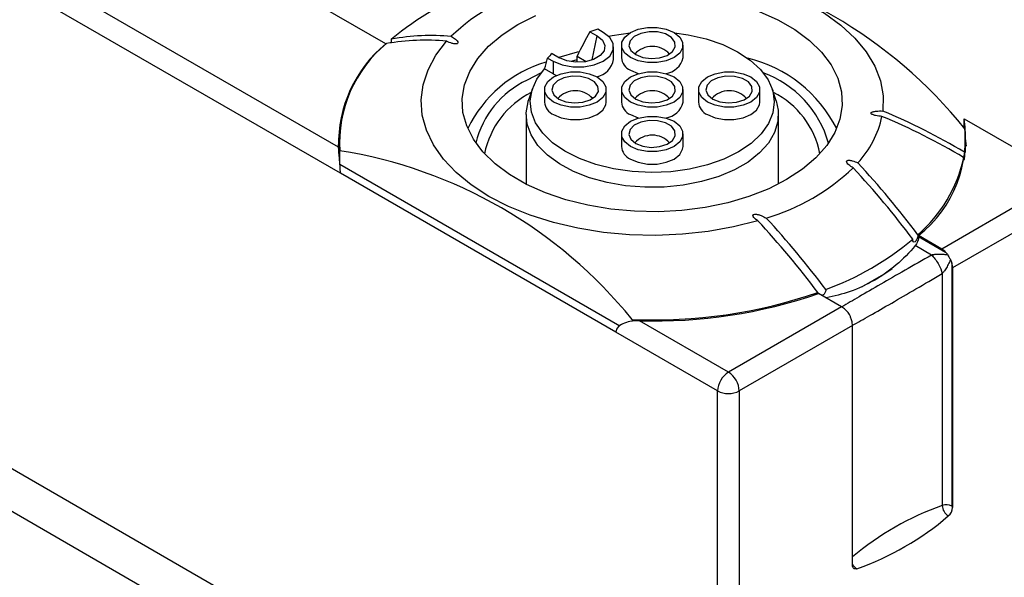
# Model space of a CAD drawing. Header units: millimetres. Extents: x 6 to 273, y 6 to 210.
# Tile 10 of 44: x 25 to 57, y 127 to 145. Entities that reach past the tile are written whole.
import ezdxf

# ---------------------------------------------------------------- set-up
doc = ezdxf.new("R2010")
doc.units = ezdxf.units.MM

msp = doc.modelspace()

# ---------------------------------------------------------------- linework, layer by layer
for p, q in [((36.952, 143.975), (31.913, 146.884)), ((35.413, 140.618), (26.098, 145.996)), ((35.474, 139.767), (25.33, 145.622)), ((43.579, 144.368), (43.814, 144.233)), ((44.014, 144.348), (43.833, 144.452)), ((36.952, 143.963), (36.952, 143.975)), ((43.654, 143.451), (43.814, 144.233)), ((42.352, 143.66), (42.587, 143.524)), ((44.351, 143.47), (44.351, 143.878)), ((44.605, 143.934), (44.605, 143.526)), ((46.605, 143.526), (46.605, 143.934)), ((42.207, 143.513), (42.387, 143.409)), ((42.387, 143.409), (42.387, 143.001)), ((43.161, 143.454), (42.961, 143.397)), ((43.161, 143.378), (43.161, 143.575)), ((43.161, 143.575), (43.462, 143.401)), ((41.998, 143.034), (41.539, 142.796)), ((42.387, 143.001), (42.108, 143.162)), ((42.387, 143.001), (42.493, 142.947)), ((64.414, 142.735), (55.009, 137.306)), ((41.711, 142.516), (41.579, 142.122)), ((42.105, 142.491), (42.105, 142.082)), ((44.105, 142.082), (44.105, 142.491)), ((44.605, 142.491), (44.605, 142.082)), ((46.605, 142.082), (46.605, 142.491)), ((47.105, 142.491), (47.105, 142.082)), ((49.105, 142.082), (49.105, 142.491)), ((49.631, 142.122), (49.499, 142.516)), ((64.767, 142.123), (55.363, 136.694)), ((41.505, 141.674), (41.505, 139.417)), ((49.705, 139.417), (49.705, 141.674)), ((55.736, 141.238), (55.736, 141.54)), ((55.736, 141.54), (58.333, 140.041)), ((35.411, 140.653), (35.434, 140.897)), ((35.435, 140.914), (35.43, 140.485)), ((44.605, 141.047), (44.605, 140.639)), ((46.605, 140.639), (46.605, 141.047)), ((55.78, 140.485), (55.775, 140.914)), ((55.775, 140.897), (55.799, 140.653)), ((35.452, 140.149), (35.456, 140.499)), ((55.78, 140.445), (55.78, 140.485)), ((35.452, 140.065), (44.554, 134.81)), ((44.422, 134.601), (35.474, 139.767)), ((48.918, 138.316), (48.969, 138.261)), ((54.258, 137.74), (54.258, 137.714)), ((55.009, 137.306), (54.258, 137.74)), ((54.258, 137.714), (55.134, 137.208)), ((54.682, 137.108), (54.149, 137.416)), ((13.078, 136.936), (47.726, 116.934)), ((55.34, 136.851), (55.34, 128.95)), ((55.363, 136.694), (55.363, 128.91)), ((55.028, 136.509), (55.028, 128.969)), ((50.994, 135.858), (50.985, 135.895)), ((51.757, 135.428), (51.005, 135.862)), ((51.757, 135.428), (48.08, 133.306)), ((13.785, 135.14), (47.726, 115.546)), ((44.948, 135.019), (44.947, 134.948)), ((48.08, 133.306), (45.19, 134.974)), ((52.11, 134.816), (48.433, 132.693)), ((52.11, 127.033), (52.11, 134.816)), ((47.726, 132.693), (44.422, 134.601)), ((47.726, 116.934), (47.726, 132.693)), ((48.433, 132.693), (48.433, 116.934))]:
    msp.add_line(p, q)
at = {"flags": 128}
for points in [[(45.1, 146.406), (45.953, 146.411), (46.801, 146.36), (47.634, 146.254), (48.441, 146.094), (49.211, 145.883), (49.935, 145.622), (50.603, 145.316), (51.206, 144.967), (51.737, 144.582), (52.188, 144.164), (52.555, 143.72), (52.832, 143.254), (53.015, 142.773), (53.103, 142.283), (53.094, 141.791)], [(49.076, 145.031), (49.688, 144.756), (50.237, 144.44), (50.712, 144.086), (51.107, 143.701), (51.415, 143.29), (51.631, 142.86), (51.752, 142.418), (51.777, 141.97), (51.704, 141.525), (51.535, 141.088), (51.272, 140.667), (50.92, 140.268), (50.484, 139.897), (49.971, 139.562)], [(49.971, 139.562), (49.389, 139.266), (48.748, 139.014), (48.057, 138.811), (47.328, 138.659), (46.571, 138.561), (45.799, 138.519), (45.024, 138.533), (44.258, 138.603), (43.513, 138.728), (42.801, 138.906), (42.134, 139.134), (41.521, 139.408), (40.973, 139.725), (40.498, 140.079), (40.103, 140.464), (39.795, 140.875), (39.579, 141.305), (39.457, 141.747), (39.433, 142.194), (39.506, 142.64), (39.675, 143.077), (39.938, 143.498), (40.29, 143.897), (40.726, 144.267), (41.238, 144.603), (41.82, 144.899)], [(46.326, 144.334), (46.776, 144.27), (47.358, 144.136), (47.897, 143.951), (48.378, 143.719), (48.79, 143.446), (49.122, 143.14), (49.367, 142.807), (49.518, 142.455), (49.571, 142.095), (49.525, 141.734), (49.381, 141.382), (49.143, 141.047), (48.816, 140.739), (48.409, 140.463), (47.932, 140.229), (47.397, 140.04), (46.818, 139.902), (46.208, 139.819), (45.583, 139.793), (44.958, 139.823), (44.35, 139.91), (43.773, 140.052), (43.242, 140.244), (42.769, 140.481), (42.368, 140.759), (42.047, 141.07), (41.816, 141.406), (41.678, 141.759), (41.639, 142.12), (41.699, 142.481), (41.857, 142.831), (42.108, 143.162), (42.108, 143.162)], [(42.387, 143.409), (42.679, 143.287), (43.021, 143.223), (43.381, 143.223), (43.723, 143.287), (44.014, 143.409), (44.225, 143.577), (44.336, 143.775), (44.336, 143.982), (44.225, 144.18), (44.014, 144.348)], [(44.186, 144.22), (44.308, 144.246), (44.884, 144.334)], [(44.898, 143.526), (44.714, 143.672), (44.617, 143.843), (44.617, 144.024), (44.714, 144.196), (44.898, 144.342), (45.151, 144.448), (45.448, 144.504), (45.761, 144.504), (46.059, 144.448), (46.312, 144.342), (46.496, 144.196), (46.592, 144.024), (46.592, 143.843), (46.496, 143.672), (46.312, 143.526), (46.059, 143.419), (45.761, 143.364), (45.448, 143.364), (45.151, 143.419), (44.898, 143.526)], [(45.069, 143.625), (45.299, 143.534), (45.57, 143.497), (45.846, 143.519), (46.089, 143.597), (46.267, 143.721), (46.355, 143.873), (46.342, 144.034), (46.23, 144.181), (46.033, 144.295), (45.778, 144.36), (45.5, 144.367), (45.236, 144.316), (45.022, 144.213), (44.886, 144.073), (44.848, 143.914), (44.912, 143.757), (45.069, 143.625)], [(49.032, 138.227), (48.247, 138.026), (47.427, 137.878), (46.583, 137.786), (45.726, 137.749), (44.868, 137.77), (44.019, 137.847), (43.191, 137.979), (42.395, 138.165), (41.64, 138.402), (40.938, 138.688), (40.297, 139.018), (39.725, 139.388), (39.23, 139.794), (38.819, 140.229), (38.497, 140.689), (38.268, 141.167), (38.135, 141.657), (38.099, 142.152), (38.162, 142.647), (38.323, 143.134), (38.578, 143.607), (38.926, 144.061)], [(43.814, 144.233), (43.987, 144.09), (44.065, 143.922), (44.039, 143.749), (43.912, 143.591), (43.698, 143.468), (43.425, 143.394), (43.125, 143.379), (42.834, 143.424), (42.587, 143.524)], [(43.232, 143.719), (43.166, 143.702), (42.574, 143.532)], [(42.398, 142.082), (42.214, 142.228), (42.117, 142.4), (42.117, 142.581), (42.214, 142.753), (42.398, 142.899), (42.651, 143.005), (42.948, 143.061), (43.261, 143.061), (43.559, 143.005), (43.812, 142.899), (43.996, 142.753), (44.092, 142.581), (44.092, 142.4), (43.996, 142.228), (43.812, 142.082), (43.559, 141.976), (43.261, 141.92), (42.948, 141.92), (42.651, 141.976), (42.398, 142.082)], [(44.898, 142.082), (44.714, 142.228), (44.617, 142.4), (44.617, 142.581), (44.714, 142.753), (44.898, 142.899), (45.151, 143.005), (45.448, 143.061), (45.761, 143.061), (46.059, 143.005), (46.312, 142.899), (46.496, 142.753), (46.592, 142.581), (46.592, 142.4), (46.496, 142.228), (46.312, 142.082), (46.059, 141.976), (45.761, 141.92), (45.448, 141.92), (45.151, 141.976), (44.898, 142.082)], [(44.898, 143.117), (45.151, 143.011), (45.162, 143.008)], [(47.398, 142.082), (47.214, 142.228), (47.117, 142.4), (47.117, 142.581), (47.214, 142.753), (47.398, 142.899), (47.651, 143.005), (47.948, 143.061), (48.261, 143.061), (48.559, 143.005), (48.812, 142.899), (48.996, 142.753), (49.092, 142.581), (49.092, 142.4), (48.996, 142.228), (48.812, 142.082), (48.559, 141.976), (48.261, 141.92), (47.948, 141.92), (47.651, 141.976), (47.398, 142.082)], [(42.569, 142.181), (42.799, 142.09), (43.07, 142.054), (43.346, 142.076), (43.589, 142.154), (43.767, 142.278), (43.855, 142.43), (43.842, 142.591), (43.73, 142.738), (43.533, 142.851), (43.278, 142.916), (43, 142.924), (42.736, 142.873), (42.522, 142.77), (42.386, 142.63), (42.348, 142.47), (42.412, 142.314), (42.569, 142.181)], [(45.069, 142.181), (45.299, 142.09), (45.57, 142.054), (45.846, 142.076), (46.089, 142.154), (46.267, 142.278), (46.355, 142.43), (46.342, 142.591), (46.23, 142.738), (46.033, 142.851), (45.778, 142.916), (45.5, 142.924), (45.236, 142.873), (45.022, 142.77), (44.886, 142.63), (44.848, 142.47), (44.912, 142.314), (45.069, 142.181)], [(47.569, 142.181), (47.799, 142.09), (48.07, 142.054), (48.346, 142.076), (48.589, 142.154), (48.767, 142.278), (48.855, 142.43), (48.842, 142.591), (48.73, 142.738), (48.533, 142.851), (48.278, 142.916), (48, 142.924), (47.736, 142.873), (47.522, 142.77), (47.386, 142.63), (47.348, 142.47), (47.412, 142.314), (47.569, 142.181)], [(49.631, 142.122), (49.698, 141.814), (49.687, 141.451), (49.579, 141.093), (49.379, 140.749), (49.089, 140.427), (48.718, 140.134), (48.273, 139.877), (47.765, 139.662), (47.207, 139.495), (46.611, 139.379), (45.991, 139.318), (45.362, 139.311), (44.739, 139.361), (44.136, 139.464), (43.568, 139.62), (43.047, 139.824), (42.587, 140.072), (42.198, 140.357), (41.889, 140.673), (41.668, 141.013), (41.539, 141.369), (41.506, 141.731), (41.569, 142.093), (41.579, 142.122)], [(42.398, 141.674), (42.651, 141.568), (42.948, 141.512), (43.261, 141.512), (43.559, 141.568), (43.812, 141.674), (43.996, 141.82), (44.092, 141.992), (44.105, 142.082)], [(47.398, 141.674), (47.651, 141.568), (47.948, 141.512), (48.261, 141.512), (48.559, 141.568), (48.812, 141.674), (48.996, 141.82), (49.092, 141.992), (49.105, 142.082)], [(44.898, 140.639), (44.714, 140.785), (44.617, 140.957), (44.617, 141.138), (44.714, 141.309), (44.898, 141.456), (45.151, 141.562), (45.448, 141.618), (45.761, 141.618), (46.059, 141.562), (46.312, 141.456), (46.496, 141.309), (46.592, 141.138), (46.592, 140.957), (46.496, 140.785), (46.312, 140.639), (46.059, 140.533), (45.761, 140.477), (45.448, 140.477), (45.151, 140.533), (44.898, 140.639)], [(45.069, 140.738), (45.299, 140.647), (45.57, 140.61), (45.846, 140.633), (46.089, 140.711), (46.267, 140.835), (46.355, 140.987), (46.342, 141.147), (46.23, 141.295), (46.033, 141.408), (45.778, 141.473), (45.5, 141.481), (45.236, 141.429), (45.022, 141.327), (44.886, 141.186), (44.848, 141.027), (44.912, 140.871), (45.069, 140.738)], [(44.898, 141.674), (45.151, 141.568), (45.162, 141.565)], [(44.898, 140.231), (45.151, 140.125), (45.448, 140.069), (45.761, 140.069), (46.059, 140.125), (46.312, 140.231), (46.496, 140.377), (46.592, 140.549), (46.605, 140.639)], [(52.41, 136.082), (53.124, 136.492), (53.395, 136.671)], [(52.25, 126.914), (52.221, 126.907), (52.194, 126.907), (52.17, 126.914), (52.149, 126.927), (52.133, 126.946), (52.12, 126.97), (52.113, 127), (52.11, 127.033)]]:
    msp.add_lwpolyline(points, dxfattribs=at)
for centre, radius, start, end in [((43.88, 131.691), 15.224, 38.7175, 81.2879), ((43.254, 136.806), 9.542, 110.1393, 129.8553), ((43.899, 139.128), 7.014, 106.5285, 133.4662), ((45.294, 139.593), 5.074, 106.7315, 109.7511), ((39.628, 140.718), 4.216, 129.4036, 181.356), ((39.601, 140.766), 4.154, 129.2302, 183.6875), ((38.251, 136.423), 7.668, 84.944, 99.5846), ((38.448, 136.602), 7.642, 85.3009, 99.8629), ((43.932, 141.952), 2.327, 132.7792, 137.8568), ((45.605, 143.13), 0.763, 42.2131, 137.7869), ((43.324, 139.428), 4.123, 106.5161, 154.202), ((43.672, 143.579), 0.687, 280.8804, 350.8995), ((45.089, 143.564), 0.486, 184.5109, 246.8092), ((45.958, 143.664), 0.662, 277.8536, 347.9604), ((47.666, 139.222), 4.41, 26.9618, 76.3306), ((48.032, 139.814), 3.429, 15.8086, 69.8748), ((42.828, 140.053), 3.031, 115.1763, 166.7407), ((42.985, 139.825), 2.888, 117.0927, 168.4159), ((43.105, 141.687), 0.763, 42.2131, 137.7869), ((45.605, 141.687), 0.763, 42.2131, 137.7869), ((48.105, 141.687), 0.763, 42.2131, 137.7869), ((48.265, 139.856), 2.842, 11.1368, 63.3546), ((42.589, 142.12), 0.486, 184.5109, 246.8092), ((45.089, 142.12), 0.486, 184.5109, 246.8092), ((45.958, 142.22), 0.662, 277.8536, 347.9604), ((47.589, 142.12), 0.486, 184.5109, 246.8092), ((45.025, 122.489), 20.92, 59.1648, 67.3127), ((49.96, 142.268), 3.175, 317.023, 348.1872), ((44.999, 122.317), 20.92, 59.1648, 67.3127), ((51.707, 140.92), 4.077, 308.7389, 8.7526), ((52.377, 140.878), 3.398, 352.8102, 5.668), ((45.605, 140.243), 0.763, 42.2131, 137.7869), ((33.075, 125.414), 15.272, 38.9723, 81.0331), ((45.089, 140.677), 0.486, 184.5109, 246.8092), ((31.21, 120.473), 28.8, 36.9176, 42.9707), ((51.254, 141.234), 4.569, 310.7368, 347.9477), ((47.31, 145.037), 7.014, 286.5285, 313.4662), ((30.919, 120.293), 28.92, 36.8181, 42.8086), ((27.959, 118.596), 28.8, 36.9176, 42.9707), ((28.089, 118.66), 28.92, 36.8181, 42.8086), ((47.955, 144.95), 9.542, 290.1393, 309.8553), ((54.705, 136.791), 0.598, 44.1655, 59.3994), ((54.765, 136.687), 0.598, 0.6031, 15.8349), ((45.669, 151.278), 16.275, 267.4604, 289.0618), ((45.686, 151.211), 16.245, 268.2511, 289.1153), ((51.452, 134.914), 0.598, 44.1655, 59.3994), ((51.512, 134.81), 0.598, 0.6031, 15.8349), ((48.494, 132.658), 0.768, 122.6055, 177.3945), ((47.666, 132.658), 0.768, 2.6055, 57.3945), ((48.08, 133.376), 0.769, 242.6097, 297.3903), ((58.171, 120.082), 9.426, 109.4769, 130.012), ((55.162, 128.601), 0.392, 62.9319, 110.0438), ((55.452, 128.988), 0.425, 182.6055, 237.3945), ((54.972, 128.93), 0.392, 309.9534, 357.072), ((55.389, 128.952), 0.0493, 182.6055, 237.3945), ((49.129, 135.754), 9.375, 289.4457, 310.5489), ((52.469, 127.26), 0.41, 208.8895, 237.6449)]:
    msp.add_arc(centre, radius, start, end)
for points in [[(43.579, 144.368), (43.437, 144.107), (43.298, 143.842), (43.161, 143.575)], [(42.108, 143.162), (42.141, 143.279), (42.174, 143.396), (42.207, 143.513)], [(54.149, 137.416), (53.766, 136.956), (53.324, 136.578), (52.817, 136.286)], [(54.682, 137.108), (54.752, 137.042), (54.907, 136.839), (55.006, 136.603), (55.028, 136.509)], [(55.134, 137.208), (55.162, 137.179), (55.188, 137.147), (55.208, 137.11)], [(55.293, 136.964), (55.315, 136.928), (55.329, 136.89), (55.34, 136.851)], [(51.966, 135.239), (51.937, 135.27), (51.91, 135.302), (51.881, 135.33)], [(52.088, 134.973), (52.077, 135.012), (52.064, 135.051), (52.05, 135.092)]]:
    msp.add_open_spline(points, degree=3)
for points, knots in [([(37.118, 144.005), (37.118, 144.007), (37.125, 144.022), (37.133, 144.055), (37.14, 144.097), (37.139, 144.121), (37.139, 144.132)], [0, 0, 0, 0, 0.027912, 0.349132, 0.726651, 1, 1, 1, 1]), ([(39.074, 144.219), (39.128, 144.19), (39.176, 144.159), (39.237, 144.106), (39.256, 144.088), (39.284, 144.048), (39.297, 144.027), (39.29, 143.995), (39.281, 143.985), (39.251, 143.972), (39.232, 143.971), (39.176, 143.972), (39.14, 143.979), (39.04, 144.007), (38.981, 144.032), (38.926, 144.061)], [0, 0, 0, 0, 0.25, 0.25, 0.375, 0.375, 0.5, 0.5, 0.5625, 0.5625, 0.625, 0.625, 0.75, 0.75, 1, 1, 1, 1]), ([(53.068, 141.618), (52.997, 141.622), (52.928, 141.63), (52.827, 141.652), (52.795, 141.661), (52.752, 141.679), (52.738, 141.686), (52.716, 141.702), (52.709, 141.713), (52.712, 141.734), (52.722, 141.743), (52.748, 141.757), (52.764, 141.763), (52.812, 141.777), (52.847, 141.782), (52.952, 141.794), (53.023, 141.794), (53.094, 141.791)], [0, 0, 0, 0, 0.25, 0.25, 0.375, 0.375, 0.4375, 0.4375, 0.5, 0.5, 0.5625, 0.5625, 0.625, 0.625, 0.75, 0.75, 1, 1, 1, 1]), ([(35.474, 139.767), (35.474, 139.836), (35.469, 139.922), (35.458, 140.091), (35.451, 140.171), (35.431, 140.394), (35.42, 140.521), (35.413, 140.618)], [0, 0, 0, 0, 0.25, 0.25, 0.5, 0.5, 1, 1, 1, 1]), ([(55.748, 140.452), (55.749, 140.417), (55.748, 140.374), (55.745, 140.288), (55.742, 140.243), (55.734, 140.193), (55.73, 140.189), (55.724, 140.216), (55.723, 140.244), (55.722, 140.28)], [0, 0, 0, 0, 0.25, 0.25, 0.5, 0.5, 0.75, 0.75, 1, 1, 1, 1]), ([(52.136, 139.946), (52.081, 139.974), (52.033, 140.006), (51.973, 140.058), (51.954, 140.077), (51.925, 140.116), (51.913, 140.137), (51.92, 140.169), (51.928, 140.18), (51.959, 140.192), (51.978, 140.194), (52.034, 140.193), (52.069, 140.185), (52.169, 140.158), (52.229, 140.132), (52.283, 140.104)], [0, 0, 0, 0, 0.25, 0.25, 0.375, 0.375, 0.5, 0.5, 0.5625, 0.5625, 0.625, 0.625, 0.75, 0.75, 1, 1, 1, 1]), ([(49.032, 138.227), (48.983, 138.258), (48.939, 138.293), (48.891, 138.35), (48.878, 138.37), (48.876, 138.402), (48.878, 138.414), (48.899, 138.431), (48.917, 138.436), (48.973, 138.441), (49.009, 138.434), (49.077, 138.417), (49.109, 138.407), (49.201, 138.372), (49.256, 138.344), (49.306, 138.312)], [0, 0, 0, 0, 0.25, 0.25, 0.375, 0.375, 0.4375, 0.4375, 0.5, 0.5, 0.625, 0.625, 0.75, 0.75, 1, 1, 1, 1]), ([(54.236, 137.772), (54.234, 137.734), (54.225, 137.691), (54.196, 137.609), (54.174, 137.568), (54.127, 137.521), (54.102, 137.518), (54.074, 137.553), (54.069, 137.586), (54.071, 137.624)], [0, 0, 0, 0, 0.25, 0.25, 0.5, 0.5, 0.75, 0.75, 1, 1, 1, 1]), ([(54.258, 137.714), (54.258, 137.667), (54.247, 137.61), (54.207, 137.502), (54.18, 137.453), (54.149, 137.416)], [0, 0, 0, 0, 0.5, 0.5, 1, 1, 1, 1]), ([(54.682, 137.108), (54.389, 136.942), (53.808, 136.611), (53.017, 136.157), (52.32, 135.752), (51.944, 135.53), (51.763, 135.423)], [0, 0, 0, 0, 0.25769, 0.511346, 0.764996, 1, 1, 1, 1]), ([(55.208, 137.11), (55.171, 137.115), (55.101, 137.123), (55, 137.13), (54.914, 137.132), (54.841, 137.13), (54.781, 137.125), (54.728, 137.119), (54.696, 137.111), (54.682, 137.108)], [0, 0, 0, 0, 0.245311, 0.449814, 0.613771, 0.738897, 0.844073, 0.930426, 1, 1, 1, 1]), ([(55.293, 136.964), (55.271, 136.91), (55.221, 136.8), (55.154, 136.679), (55.088, 136.577), (55.05, 136.532), (55.028, 136.509)], [0.211805, 0.211805, 0.211805, 0.211805, 0.524811, 0.846675, 1.007607, 1.329504, 1.329504, 1.329504, 1.329504]), ([(55.208, 137.11), (55.218, 137.092), (55.229, 137.073), (55.24, 137.055), (55.248, 137.04), (55.257, 137.024), (55.266, 137.009), (55.275, 136.994), (55.284, 136.979), (55.293, 136.964)], [0, 0, 0, 0, 0.0000643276, 0.0000643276, 0.0000643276, 0.0001166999, 0.0001166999, 0.0001166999, 0.0001700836, 0.0001700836, 0.0001700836, 0.0001700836]), ([(52.817, 136.286), (52.562, 136.153), (52.069, 135.896), (51.518, 135.777), (51.253, 135.719)], [0, 0, 0, 0, 0.518007, 1, 1, 1, 1]), ([(52.103, 134.821), (52.288, 134.925), (52.67, 135.141), (53.372, 135.543), (54.161, 136.001), (54.737, 136.339), (55.028, 136.509)], [0, 0, 0, 0, 0.236796, 0.489854, 0.742912, 1, 1, 1, 1]), ([(51.241, 135.991), (51.241, 135.969), (51.241, 135.933), (51.22, 135.88), (51.192, 135.84), (51.158, 135.812), (51.132, 135.798), (51.12, 135.796), (51.12, 135.796)], [0, 0, 0, 0, 0.28736, 0.4921867, 0.6643751, 0.8372922, 0.9929604, 1, 1, 1, 1]), ([(52.05, 135.092), (52.045, 135.108), (52.039, 135.123), (52.032, 135.138), (52.025, 135.153), (52.018, 135.168), (52.009, 135.182), (51.996, 135.202), (51.982, 135.221), (51.966, 135.239)], [0, 0, 0, 0, 0.0000495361, 0.0000495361, 0.0000495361, 0.0000990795, 0.0000990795, 0.0000990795, 0.0001703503, 0.0001703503, 0.0001703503, 0.0001703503]), ([(45.19, 134.974), (45.106, 134.976), (45.023, 134.971), (44.861, 134.946), (44.781, 134.926), (44.634, 134.87), (44.566, 134.833), (44.459, 134.734), (44.422, 134.67), (44.422, 134.601)], [0, 0, 0, 0, 0.25, 0.25, 0.5, 0.5, 0.75, 0.75, 1, 1, 1, 1])]:
    msp.add_open_spline(points, degree=3, knots=knots)

doc.saveas('drawing.dxf')
